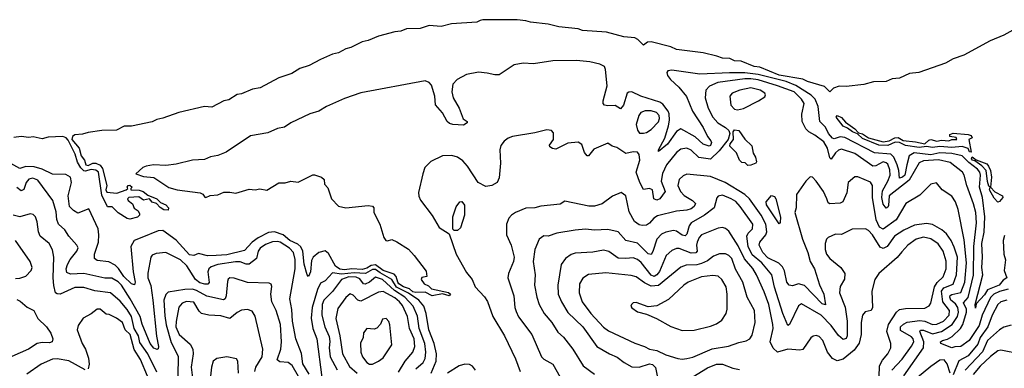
# Model space of a CAD drawing. Extents: x 1552294 to 1694791, y 811929 to 917222.
# Tile 31 of 256: x 1561814 to 1568428, y 862838 to 865179. Entities that reach past the tile are written whole.
import ezdxf

# ---------------------------------------------------------------- set-up
doc = ezdxf.new("R2010")
doc.units = 0

msp = doc.modelspace()

# ---------------------------------------------------------------- linework, layer by layer
at = {"layer": '0CON10XD'}
for points in [[(1568565, 865153.5), (1568425, 865075.8), (1568333.2, 865036.8), (1568155, 864941), (1568085, 864914.9), (1568033.4, 864886.6), (1567853.3, 864825), (1567792, 864818), (1567725, 864785.2), (1567675, 864780.7), (1567635, 864762.7), (1567548.8, 864761.2), (1567485, 864743), (1567365, 864730.5), (1567318.6, 864731.4), (1567280.1, 864719.9), (1567255, 864695.3), (1567220.4, 864730.4), (1567105, 864764.1), (1567075, 864779), (1566915, 864806.7), (1566785, 864860.1), (1566746.8, 864865), (1566659.5, 864899.5), (1566615, 864903.2), (1566585, 864918.5), (1566535, 864921.5), (1566496.7, 864933.3), (1566405, 864955.4), (1566225, 864978.2), (1566187.5, 864997.5), (1566055, 865030.3), (1566031.2, 865028.8), (1566005, 865006.7), (1565965.9, 865045.9), (1565946.5, 865056.5), (1565872.9, 865062.9), (1565755, 865095.9), (1565595, 865107.2), (1565565, 865117.6), (1565435, 865130), (1565365, 865149.2), (1565245, 865161.5), (1565215, 865171.4), (1565155, 865178.8), (1564925, 865178.7), (1564907.1, 865172.9), (1564885, 865162.1), (1564715, 865151), (1564645, 865132.7), (1564565, 865138.9), (1564505, 865120.2), (1564413.1, 865116.9), (1564375, 865101.4), (1564333.1, 865096.9), (1564225, 865068.7), (1564155, 865039), (1564115, 865030.9), (1564038.1, 864991.9), (1564005, 864983.5), (1563955, 864956.7), (1563915, 864947), (1563835, 864911.6), (1563758.5, 864871.5), (1563695, 864851.3), (1563642, 864818), (1563555, 864787.4), (1563428.4, 864721.6), (1563378.6, 864711.4), (1563305, 864680.4), (1563274.6, 864675.4), (1563218.5, 864641.5), (1563185, 864633.5), (1563105, 864590.8), (1563055, 864594.8), (1562883.6, 864556.4), (1562775, 864516.5), (1562735, 864508.3), (1562705, 864491.9), (1562565, 864462.6), (1562515, 864462.6), (1562465, 864437.8), (1562365, 864433.6), (1562275, 864421.5), (1562235, 864409.6), (1562183.8, 864406.2), (1562169.6, 864395), (1562165.2, 864375), (1562213, 864315), (1562227, 864265), (1562249.7, 864235), (1562258.7, 864205), (1562275, 864199.5), (1562305, 864214.4), (1562325, 864215.8), (1562355, 864202.7), (1562370.3, 864180.3), (1562398.4, 864065), (1562393.3, 864035), (1562399.5, 864019.5), (1562467.2, 864012.7), (1562530, 864035), (1562540, 864045), (1562536.7, 864055), (1562542, 864065), (1562555, 864068), (1562570, 864055), (1562560, 864045), (1562560, 864035), (1562616.4, 864033.6), (1562644.4, 864025), (1562675, 864000.6), (1562735.2, 863975.2), (1562760.7, 863950.7), (1562795, 863934.5), (1562813.5, 863915), (1562811.2, 863898.8), (1562782.8, 863902.8), (1562757.8, 863917.8), (1562733.3, 863945), (1562704.1, 863954.1), (1562685, 863976.2), (1562645, 863967.5), (1562615, 863988.5), (1562547.5, 863985), (1562537.5, 863975), (1562542.5, 863965), (1562573, 863943), (1562583.9, 863913.9), (1562610, 863895), (1562620, 863875), (1562620, 863865), (1562605, 863853.3), (1562555, 863838.8), (1562535, 863843.8), (1562475, 863882.5), (1562435, 863922.5), (1562405, 863922.5), (1562365, 864000), (1562344.5, 864155), (1562325, 864167.5), (1562295, 864172.4), (1562255, 864161.5), (1562245.3, 864164.7), (1562223.8, 864183.8), (1562202.6, 864222.6), (1562186.7, 864275), (1562140.6, 864370.6), (1562126, 864386), (1562104.6, 864394.6), (1562005, 864389.6), (1561965, 864379.7), (1561905, 864391.7), (1561875, 864388.4), (1561825, 864394), (1561775, 864388.2)], [(1568430, 863730), (1568420.6, 863695), (1568423.8, 863605), (1568436.1, 863565), (1568427, 863495), (1568444.6, 863445), (1568421.4, 863428.6), (1568392.7, 863395), (1568316.2, 863363.8), (1568295, 863332), (1568240, 863270), (1568235, 863242.5), (1568233.3, 863265), (1568282.9, 863465), (1568276.6, 863515), (1568281.4, 863585), (1568278.1, 863675), (1568292.9, 863752.9), (1568298, 863855), (1568281.6, 863985), (1568262, 864055), (1568267.7, 864135), (1568264.1, 864155), (1568248, 864175), (1568189, 864219), (1568145.5, 864265.5), (1568075, 864280.4), (1567995, 864284.9), (1567935, 864271.4), (1567823.3, 864285), (1567788.2, 864265), (1567772.4, 864205), (1567759.2, 864135), (1567745, 864120.3), (1567723.9, 864113.9), (1567719.4, 864165), (1567708.6, 864205), (1567686.2, 864255), (1567665.3, 864275.3), (1567555, 864283.6), (1567357.6, 864387.6), (1567325, 864392.2), (1567285, 864378.8), (1567275, 864382.4), (1567247.2, 864415), (1567227.5, 864457.5), (1567188.7, 864495), (1567178.5, 864595), (1567157.7, 864645), (1567131.1, 864671.1), (1567027.8, 864737.8), (1566963.2, 864763.2), (1566775, 864810.9), (1566685, 864822.5), (1566581.7, 864821.7), (1566382.4, 864812.4), (1566195, 864838.8), (1566168, 864835), (1566160.4, 864825), (1566165.4, 864805), (1566185, 864776.5), (1566242.7, 864725), (1566292.6, 864662.6), (1566332.9, 864565), (1566405.5, 864455.5), (1566433.5, 864393.5), (1566457.1, 864365), (1566461.5, 864355), (1566455, 864334.6), (1566445, 864329.2), (1566405, 864343.5), (1566352, 864392), (1566254.7, 864445.3), (1566225, 864428.9), (1566165, 864342.5), (1566105, 864294.2), (1566104.6, 864305), (1566147.8, 864382.2), (1566172.4, 864465), (1566179.2, 864505), (1566177.2, 864547.2), (1566170.7, 864565), (1566135, 864610.8), (1566114.9, 864624.9), (1565986.1, 864666.1), (1565925, 864694.4), (1565905, 864693.1), (1565894.4, 864685), (1565870, 864605), (1565849.5, 864580.5), (1565815, 864601.8), (1565765, 864600), (1565742.5, 864605), (1565733.8, 864615), (1565734, 864634), (1565760, 864735), (1565749.4, 864845), (1565741.4, 864865), (1565711.2, 864881.2), (1565645, 864896), (1565555, 864903.8), (1565395, 864901.8), (1565265, 864882.1), (1565195, 864886.2), (1565136.7, 864875), (1565035, 864809.4), (1565005, 864808.2), (1564955, 864819.6), (1564895, 864827.3), (1564815, 864811.5), (1564752, 864778), (1564722.7, 864745), (1564717.3, 864695), (1564726.9, 864655), (1564766.7, 864585), (1564793.9, 864513.9), (1564820, 864495), (1564820, 864485), (1564795, 864470), (1564724.4, 864474.4), (1564701.7, 864481.7), (1564686.2, 864495), (1564655, 864552.5), (1564606.4, 864606.4), (1564602, 864665), (1564579.3, 864739.3), (1564565, 864757.5), (1564537.4, 864767.4), (1564105, 864687.2), (1563995, 864649.3), (1563875, 864595.6), (1563824.5, 864565), (1563762.9, 864547.1), (1563636, 864485), (1563593.6, 864456.4), (1563545, 864448.3), (1563480.7, 864419.3), (1563365, 864398.4), (1563200.4, 864289.6), (1563145, 864265.8), (1563095, 864257.7), (1563055, 864240.4), (1562975, 864235.2), (1562865, 864208.7), (1562795, 864199.2), (1562713.5, 864203.5), (1562663.3, 864195), (1562641.2, 864185), (1562595, 864142.5), (1562645, 864125.8), (1562715, 864118), (1562815, 864052.5), (1562872.5, 864035), (1563026.1, 864016.1), (1563045, 864007.5), (1563057, 863987), (1563065, 863983.8), (1563093, 863997), (1563145, 864003.3), (1563185, 864021.1), (1563225, 864021.5), (1563265, 864013.5), (1563355, 864040), (1563395, 864035.5), (1563426.3, 864043.7), (1563475.3, 864034.7), (1563555, 864084), (1563597.7, 864082.3), (1563635, 864093.3), (1563685, 864086.7), (1563783, 864137), (1563795, 864137.5), (1563840.7, 864120.7), (1563860, 864105), (1563862.5, 864075), (1563885, 864050), (1563908.8, 863975), (1563955, 863927.1), (1564005, 863915.6), (1564155, 863931.2), (1564185, 863926.7), (1564193.3, 863915), (1564193.8, 863885), (1564232.9, 863805), (1564260, 863715), (1564273.3, 863695), (1564285, 863694.5), (1564315, 863701.5), (1564346.8, 863686.8), (1564426.8, 863636.8), (1564463.6, 863595), (1564545, 863490), (1564550, 863455), (1564515, 863447.5), (1564510, 863435), (1564531.2, 863405), (1564560.6, 863390.6), (1564580.8, 863370.8), (1564695, 863347.5), (1564708, 863335), (1564700, 863325), (1564655, 863338), (1564585, 863324.2), (1564538.1, 863348.1), (1564475, 863347), (1564455, 863352.1), (1564431.9, 863371.9), (1564393.2, 863385), (1564361.8, 863405), (1564353.4, 863415), (1564343.6, 863453.6), (1564329.7, 863469.7), (1564255.2, 863495), (1564205, 863531.7), (1564175, 863528.4), (1564145, 863509.6), (1564115, 863500.5), (1564045, 863505.1), (1563995, 863498.6), (1563965, 863503.3), (1563935, 863523.9), (1563888.8, 863608.8), (1563865, 863625.4), (1563823.3, 863615), (1563785.6, 863585), (1563775, 863562.5), (1563768.5, 863485), (1563755, 863453.8), (1563745.8, 863465.8), (1563725, 863535.8), (1563716.7, 863625), (1563703.6, 863653.6), (1563682.3, 863672.3), (1563629.7, 863695), (1563583.3, 863733.3), (1563526.1, 863753.9), (1563485, 863749.8), (1563415, 863713.4), (1563376, 863684), (1563325, 863629.2), (1563205, 863598.6), (1563134.5, 863594.5), (1563075, 863593.2), (1563015, 863608.8), (1562985, 863594.6), (1562955, 863600.5), (1562865, 863697.2), (1562775, 863764), (1562745, 863761.2), (1562635, 863717), (1562583.3, 863695), (1562561.8, 863655), (1562575.4, 863484.6), (1562590, 863415), (1562585, 863398), (1562565, 863403.8), (1562514.5, 863455), (1562478.2, 863508.2), (1562455, 863530.6), (1562413.4, 863553.4), (1562335, 863561.8), (1562315.7, 863575), (1562316.2, 863605), (1562344.1, 863685), (1562346.3, 863735), (1562340.6, 863775), (1562279.2, 863909.2), (1562205, 863878.5), (1562175, 863897.3), (1562148.7, 863925), (1562140.6, 863995), (1562163, 864085), (1562155, 864120.5), (1562125, 864139.1), (1562035, 864140.9), (1561965.6, 864175.6), (1561910.4, 864189.6), (1561855, 864192.3), (1561815, 864180), (1561753.6, 864213.6)], [(1568455, 863369.5), (1568395.8, 863354.2), (1568356.6, 863335), (1568335, 863313.8), (1568279.3, 863195), (1568259.4, 863125), (1568191.5, 863025), (1568135, 862983.6), (1568095, 862981.7), (1568075, 862974.3), (1568000.5, 863005), (1568000.4, 863015), (1568013.3, 863025), (1568047.5, 863032.5), (1568078.6, 863051.4), (1568133.3, 863105), (1568148.4, 863131.6), (1568173.3, 863215), (1568173.8, 863235), (1568153.2, 863276.8), (1568186.2, 863313.8), (1568222.1, 863462.1), (1568224.3, 863655.7), (1568240.1, 863815), (1568237.2, 863885), (1568221.4, 863941.4), (1568175.3, 864065), (1568159.1, 864135), (1568146.5, 864155), (1568065, 864219.5), (1567985, 864236.5), (1567885, 864229.8), (1567855, 864218.1), (1567790, 864100), (1567654.9, 863995.1), (1567649.1, 863930.9), (1567645, 863919.2), (1567635, 863913.5), (1567615, 863939.5), (1567604.7, 863985), (1567610.2, 864029.8), (1567645.9, 864095), (1567660.6, 864135), (1567659.6, 864169.6), (1567645, 864208.2), (1567635, 864218.4), (1567615, 864224.2), (1567565, 864198.1), (1567545, 864194.4), (1567425, 864279.2), (1567335, 864310), (1567315, 864303.3), (1567294.8, 864285.2), (1567265, 864242.5), (1567255, 864251.2), (1567239.3, 864315), (1567215, 864358.4), (1567155, 864403.5), (1567115.2, 864425.2), (1567095.5, 864445), (1567070.4, 864495), (1567068.9, 864545), (1567084.6, 864615), (1567066.5, 864645), (1567015.7, 864695), (1566905, 864735.6), (1566775, 864774.1), (1566725, 864781.8), (1566685, 864782.1), (1566503.5, 864756.5), (1566446.9, 864733.1), (1566422.3, 864705), (1566418.4, 864655), (1566439.3, 864585), (1566470.8, 864525), (1566502.9, 864485), (1566556.1, 864455), (1566576.5, 864435), (1566584.6, 864414.6), (1566573.8, 864375), (1566512.6, 864297.4), (1566455, 864241.2), (1566375, 864253.2), (1566325, 864301.5), (1566295, 864316.4), (1566255, 864308.8), (1566225, 864286.9), (1566159.6, 864205), (1566131.3, 864145), (1566122.5, 864095), (1566149.2, 864025), (1566114, 863976), (1566095, 863966.2), (1566072.9, 863975), (1566064.3, 864035), (1566045, 864044.4), (1566005, 864039.2), (1565979.3, 864085), (1565954.6, 864155), (1565979.6, 864235), (1565975, 864272.5), (1565965, 864288.8), (1565935, 864292), (1565885, 864279.1), (1565825, 864319.5), (1565795, 864330), (1565765, 864350), (1565670.5, 864309.5), (1565635, 864264.3), (1565625, 864264.4), (1565607.2, 864287.2), (1565590.9, 864340.9), (1565565.4, 864355.4), (1565495, 864350.4), (1565415, 864310), (1565392.6, 864312.6), (1565376.2, 864325), (1565374, 864335), (1565399.1, 864375), (1565399.7, 864419.7), (1565385.6, 864435.6), (1565355, 864439.1), (1565275, 864419.2), (1565125.3, 864394.7), (1565095, 864383.8), (1565067.4, 864362.6), (1565047.1, 864332.9), (1565039.2, 864305), (1565043.6, 864215), (1565035, 864116.7), (1565022, 864085), (1564985, 864065.7), (1564945, 864058.6), (1564894.6, 864084.6), (1564821.1, 864195), (1564790.5, 864230.5), (1564755.3, 864255.3), (1564716.1, 864266.1), (1564655, 864263.8), (1564575, 864226.2), (1564536.5, 864185), (1564522.9, 864142.9), (1564492.1, 864017.9), (1564495, 863992.5), (1564506.8, 863966.8), (1564585, 863863.8), (1564632.2, 863782.2), (1564700, 863740), (1564746.7, 863605), (1564815, 863481.2), (1564854.2, 863434.2), (1564873.8, 863385), (1564936.4, 863316.4), (1564955.4, 863285.4), (1564991.5, 863185), (1565070.4, 863055), (1565145, 862900), (1565175.9, 862815.9)], [(1566635, 864574.3), (1566675, 864582.9), (1566776.4, 864633.6), (1566818.5, 864661.5), (1566824.2, 864675), (1566819.2, 864685), (1566788, 864705), (1566725, 864720.7), (1566651.2, 864705), (1566600, 864685), (1566584, 864665), (1566590, 864605), (1566615, 864577.5), (1566635, 864574.3)], [(1566005, 864415.7), (1566025, 864421.9), (1566055, 864440.6), (1566105, 864492.9), (1566111.3, 864515), (1566109.3, 864535), (1566091.4, 864555), (1566055, 864566.9), (1566015, 864567.5), (1565987.1, 864555), (1565972.1, 864535), (1565955.5, 864475), (1565965, 864436.2), (1565977.7, 864417.7), (1566005, 864415.7)], [(1568205, 864290), (1568195, 864290.6), (1568184.3, 864314.3), (1568145, 864326.1), (1568075, 864321.5), (1567995, 864328), (1567945, 864320.2), (1567905, 864327.5), (1567855, 864320.9), (1567763.6, 864333.6), (1567725, 864354.2), (1567695, 864355.7), (1567645.6, 864334.4), (1567584.4, 864335), (1567475, 864380.3), (1567442.5, 864412.5), (1567407.8, 864425), (1567375, 864450.5), (1567345, 864463.4), (1567298.5, 864525), (1567305.6, 864534.4), (1567335, 864521.1), (1567360.9, 864490.9), (1567425, 864446.5), (1567449.1, 864419.1), (1567475, 864411.9), (1567515, 864385.2), (1567615, 864358.5), (1567655, 864365.2), (1567693.7, 864386.3), (1567715, 864386.8), (1567747.5, 864367.5), (1567832, 864358), (1567895, 864344.2), (1567920.6, 864369.4), (1567935, 864374.2), (1567975, 864362.5), (1568005, 864368.9), (1568055, 864364.4), (1568075, 864374), (1568110, 864375), (1568105, 864387.5), (1568062.5, 864395), (1568061.7, 864408.3), (1568085, 864417.5), (1568185, 864406.7), (1568205, 864400), (1568212.5, 864385), (1568190, 864375), (1568205, 864290)], [(1566705, 864200), (1566687, 864217), (1566665, 864220), (1566650, 864235), (1566630, 864285), (1566585, 864330), (1566587.5, 864345), (1566608.8, 864375), (1566606.4, 864425), (1566615, 864439.6), (1566645, 864434.5), (1566685.4, 864375.4), (1566732.4, 864332.4), (1566741.5, 864281.5), (1566757.1, 864255), (1566763.3, 864225), (1566760, 864215), (1566725, 864202.5), (1566705, 864200)], [(1568385, 863954.4), (1568360.3, 863980.3), (1568329.3, 864035), (1568333.3, 864055), (1568325, 864061.2), (1568315, 864091.4), (1568306.8, 864166.8), (1568277.2, 864197.2), (1568230.5, 864230.5), (1568214.8, 864235), (1568208.2, 864245), (1568213.2, 864256.8), (1568238.5, 864238.5), (1568310, 864210), (1568322.7, 864195), (1568336.2, 864165), (1568341.9, 864121.9), (1568335.6, 864055), (1568363.6, 864023.6), (1568416.7, 863995), (1568418, 863985), (1568395, 863956.9), (1568385, 863954.4)], [(1563758.2, 862798.2), (1563715, 862868.6), (1563707.1, 862937.1), (1563668.9, 863035), (1563646.8, 863155), (1563641.8, 863231.8), (1563629, 863305), (1563664.5, 863505), (1563665, 863568.8), (1563654, 863615), (1563626.1, 863645), (1563564.5, 863685), (1563545, 863690), (1563512.9, 863687.1), (1563465, 863669.6), (1563429.1, 863645), (1563415, 863624.2), (1563404.6, 863575), (1563355, 863536.6), (1563335, 863536.7), (1563295, 863553.6), (1563263.4, 863553.4), (1563145, 863534.5), (1563100.5, 863519.5), (1563085.3, 863505), (1563078.1, 863485), (1563087.1, 863412.9), (1563076.9, 863403.1), (1563058.4, 863401.6), (1563025, 863410.7), (1562994.6, 863435), (1562937.8, 863525), (1562895, 863565.6), (1562795, 863615.3), (1562731.5, 863608.5), (1562705, 863596.9), (1562694.6, 863585), (1562673.9, 863476.1), (1562674.8, 863445), (1562694.1, 863394.1), (1562708.7, 863295), (1562733.4, 863053.4), (1562746.3, 862983.7), (1562745, 862969.2), (1562737.2, 862962.7), (1562715, 862972.7), (1562691.7, 863005), (1562636, 863135), (1562624, 863185), (1562556.1, 863305), (1562497.1, 863395), (1562475, 863419), (1562433.3, 863443.3), (1562385, 863443), (1562245, 863473.9), (1562155, 863469.4), (1562131.6, 863481.6), (1562125.8, 863505), (1562134.4, 863535), (1562152.5, 863567.5), (1562198.9, 863625), (1562206.4, 863646.4), (1562197.1, 863665), (1562143.5, 863725), (1562118.1, 863768.1), (1562075.3, 863805.3), (1562064.1, 863835.9), (1562058.8, 863888.8), (1562035.9, 863965), (1561935, 864101.3), (1561902.5, 864115), (1561875, 864107.5), (1561858.2, 864085), (1561842.4, 864037.6), (1561825, 864028.5), (1561795, 864050.9)], [(1567753.9, 862786.1), (1567884.6, 862975.4), (1567888.4, 863015), (1567861.3, 863085), (1567865, 863092.9), (1567885, 863093.8), (1567945, 863069.5), (1568006, 863084), (1568078.5, 863131.5), (1568114.3, 863185), (1568121, 863215), (1568116.2, 863245), (1568099.7, 863269.7), (1568068.9, 863295), (1568061.1, 863315), (1568064.2, 863325.8), (1568075, 863332.6), (1568135, 863345.8), (1568163.1, 863415), (1568173.2, 863545), (1568158.6, 863701.4), (1568118.2, 863905), (1568101.2, 863955), (1568075, 863994.4), (1568010.8, 864035), (1567972.3, 864082.3), (1567935, 864074.2), (1567859.8, 864000.2), (1567765.4, 863944.6), (1567702, 863835), (1567615, 863771.6), (1567590.4, 863785), (1567566.5, 863835), (1567542, 863985), (1567542.5, 864065), (1567528.5, 864088.5), (1567445, 864122.9), (1567425, 864124), (1567380, 864085), (1567370, 864015), (1567344, 863955), (1567325, 863945.6), (1567255, 863941.4), (1567245, 863948.8), (1567235, 863976.7), (1567214, 864024), (1567165, 864093.8), (1567140.7, 864120.7), (1567125, 864122.5), (1567095, 864093.8), (1567031.2, 864005), (1567030.5, 863915), (1567021.5, 863885), (1567071.3, 863705), (1567108.1, 863615), (1567124.3, 863555), (1567154, 863505), (1567187.7, 863397.7), (1567216.2, 863335), (1567226.2, 863263.8), (1567205, 863269.6), (1567085, 863392.7), (1567045, 863404.7), (1567005, 863390.8), (1566982.5, 863395), (1566967, 863417), (1566951.5, 863491.5), (1566939.1, 863519.1), (1566913.6, 863543.6), (1566839.5, 863579.5), (1566805.7, 863615), (1566780.9, 863665), (1566785.3, 863685), (1566826.6, 863733.4), (1566833.2, 863755), (1566825.6, 863805), (1566795, 863865.3), (1566716.8, 863975), (1566684.3, 864005), (1566552, 864085), (1566455, 864125.8), (1566295, 864140.3), (1566270.1, 864129.9), (1566244.7, 864105), (1566235.7, 864065), (1566253.9, 864023.9), (1566277.5, 863997.5), (1566333.6, 863965), (1566353.3, 863945), (1566344.7, 863925.3), (1566325, 863909.6), (1566295, 863898.9), (1566225, 863891.9), (1566098.8, 863861.2), (1566073.4, 863846.6), (1566045, 863813.1), (1566025, 863799.5), (1565995, 863796.5), (1565975, 863801.2), (1565944.5, 863824.5), (1565908.7, 863888.7), (1565885.6, 863995), (1565855, 864018.6), (1565796.8, 863993.2), (1565727.4, 863942.6), (1565675, 863925.7), (1565637, 863927), (1565475, 863960), (1565445, 863940.8), (1565315, 863926.6), (1565274.3, 863915.7), (1565215, 863913.1), (1565145.7, 863884.3), (1565116.7, 863865), (1565099.1, 863845), (1565084.4, 863805), (1565083.1, 863735), (1565115.5, 863665), (1565136.7, 863583.3), (1565130.9, 863555), (1565097.3, 863475), (1565092.3, 863445), (1565133.2, 863325), (1565139.6, 863245), (1565148.6, 863218.6), (1565164.2, 863184.2), (1565255.4, 863065), (1565319.4, 862915), (1565335, 862899.4), (1565394.5, 862864.5), (1565465, 862742.9)], [(1567672.7, 862825), (1567742, 862898), (1567805, 862985.4), (1567819.3, 863015), (1567816.1, 863035), (1567805, 863048.6), (1567730.4, 863090.4), (1567731.4, 863115), (1567751.1, 863135), (1567775, 863147.2), (1567861, 863159), (1567895, 863155.2), (1567945, 863131.6), (1567975, 863133.1), (1568018.9, 863155), (1568056.5, 863195), (1568060, 863225), (1568014.9, 863284.9), (1568005.1, 863354.9), (1568021.6, 863378.4), (1568085, 863403.6), (1568107.8, 863465), (1568113.8, 863585), (1568091.8, 863651.9), (1568070.2, 863695), (1568040, 863740), (1568008.2, 863768.2), (1567945, 863803.5), (1567905, 863809.7), (1567825, 863797.9), (1567753.8, 863766.2), (1567690, 863725), (1567641.2, 863655), (1567615, 863641.7), (1567595, 863650), (1567542.8, 863732.8), (1567515, 863763.1), (1567495, 863775.3), (1567405, 863771.8), (1567335, 863736.9), (1567295, 863738.1), (1567243.8, 863716.2), (1567234.3, 863705), (1567225.6, 863675), (1567223.6, 863635), (1567232.9, 863605), (1567255, 863575.5), (1567330.5, 863515), (1567357.3, 863475), (1567354.5, 863435.5), (1567325, 863386.7), (1567321.2, 863345), (1567358, 863248), (1567373.4, 863153.4), (1567373.1, 863055), (1567365, 863038.2), (1567345, 863031.5), (1567315, 863057.1), (1567263.9, 863125), (1567196.8, 863195), (1567065, 863270.6), (1567045, 863258), (1566985, 863132), (1566974, 863125), (1566939.8, 863205), (1566883.3, 863383.3), (1566865.7, 863465), (1566799.6, 863545), (1566735, 863600.2), (1566708.2, 863655), (1566698.7, 863725), (1566706.6, 863745), (1566736.4, 863775), (1566737.9, 863805), (1566654.6, 863925), (1566625, 863956.7), (1566592.2, 863975), (1566535, 863999.6), (1566506.3, 863993.7), (1566497.9, 863982.1), (1566478.7, 863915), (1566415, 863865.2), (1566325, 863814.7), (1566311, 863795), (1566295, 863737.8), (1566285, 863726.9), (1566265, 863732.6), (1566225, 863759.1), (1566205, 863763.5), (1566155, 863752.8), (1566125, 863738.2), (1566094.7, 863705), (1566067.7, 863622.3), (1566055, 863602.2), (1566035, 863606.9), (1565965, 863678.3), (1565885.8, 863695.8), (1565834.2, 863754.2), (1565765, 863769.4), (1565675, 863765.9), (1565615, 863771.1), (1565545, 863765.4), (1565423.3, 863745), (1565365, 863724.3), (1565335, 863727.5), (1565302.5, 863705), (1565275.4, 863634.6), (1565262.3, 863555), (1565277.7, 863465), (1565272.9, 863395), (1565286.9, 863315), (1565304.6, 863265), (1565337.3, 863205), (1565387.9, 863145), (1565430, 863080), (1565466, 863046), (1565529.6, 862965), (1565598.5, 862855), (1565675, 862798.2)], [(1566915, 863808), (1566831.1, 863935), (1566829.4, 863955), (1566865, 863998), (1566885, 863991.4), (1566893.8, 863975), (1566925, 863852.5), (1566922.7, 863817.3), (1566915, 863808)], [(1564755, 863762.5), (1564733, 863763), (1564723, 863773), (1564724, 863855), (1564745, 863922.5), (1564770, 863955), (1564785, 863957.5), (1564803, 863933), (1564802, 863865), (1564775, 863780), (1564755, 863762.5)], [(1562735, 862811.2), (1562675, 862935.8), (1562620.9, 863010.9), (1562611.3, 863055), (1562582.5, 863105), (1562565.7, 863185), (1562535, 863233.3), (1562488.5, 863288.5), (1562424.8, 863344.8), (1562318.3, 863358.3), (1562245, 863379.7), (1562185, 863379.1), (1562086.2, 863335), (1562065, 863337.3), (1562055.6, 863345), (1562043.4, 863393.4), (1562039.2, 863445), (1562043.8, 863583.8), (1562033.9, 863633.9), (1562011.1, 863675), (1561952.5, 863725), (1561940.7, 863755), (1561931.7, 863821.7), (1561920.6, 863855), (1561905, 863870.8), (1561885.6, 863875.6), (1561815, 863854.7), (1561771.4, 863865)], [(1567585.3, 862705), (1567590, 862855), (1567608.9, 862891.1), (1567645.6, 862934.4), (1567666.2, 862975), (1567666.2, 863005), (1567638.3, 863085), (1567649.2, 863130.8), (1567704.4, 863215.6), (1567725, 863232.2), (1567765, 863240), (1567895, 863242.1), (1567923.1, 863256.9), (1567934, 863276), (1567958.6, 863385), (1567976.4, 863413.6), (1568017.8, 863452.2), (1568037, 863505), (1568037.7, 863557.7), (1568016.8, 863625), (1567983.8, 863673.8), (1567935, 863706.7), (1567885, 863717.5), (1567835, 863704.8), (1567780, 863665), (1567739.8, 863620.2), (1567708.6, 863581.4), (1567586.2, 863473.8), (1567557.5, 863435), (1567538.2, 863355), (1567543.1, 863245), (1567534.5, 863225.5), (1567493.4, 863216.6), (1567474.5, 863195), (1567466.2, 863145), (1567467.1, 863065), (1567453.5, 863006.5), (1567420.4, 862959.6), (1567345, 862898.6), (1567305, 862888), (1567274.3, 862904.2), (1567241.2, 862945), (1567209.4, 863025), (1567185, 863050.8), (1567165, 863057.5), (1567145, 863053.8), (1567128.8, 863041.2), (1567075, 862964.6), (1567055, 862959.3), (1566975, 862966.7), (1566905, 862945.3), (1566875, 862972), (1566854.7, 863015), (1566875.2, 863104.8), (1566872.8, 863132.8), (1566845.7, 863265), (1566815, 863350.6), (1566763.8, 863465), (1566738.5, 863508.5), (1566683.7, 863573.7), (1566639.3, 863659.3), (1566577.7, 863757.7), (1566555, 863776.9), (1566535, 863783.3), (1566505, 863779.1), (1566395, 863733.6), (1566377.5, 863715), (1566364.4, 863685.6), (1566360, 863665), (1566364.2, 863625), (1566355, 863612.3), (1566325, 863609.8), (1566245, 863641.9), (1566225, 863641.3), (1566195, 863628.5), (1566155.7, 863594.3), (1566112.6, 863487.4), (1566095, 863465.8), (1566075, 863454.4), (1566055, 863462.4), (1565988.4, 863548.4), (1565965, 863568.8), (1565935, 863579.7), (1565885.3, 863574.7), (1565835, 863578), (1565771.2, 863621.2), (1565735, 863631.8), (1565663.1, 863616.9), (1565545, 863611.8), (1565518.7, 863601.3), (1565480, 863575), (1565451.5, 863535), (1565428.2, 863395), (1565431.8, 863335), (1565452.8, 863285), (1565495, 863212.7), (1565597.1, 863115), (1565690.6, 862985), (1565775, 862934.6), (1565828, 862912), (1565875, 862875.5), (1565927.1, 862847.1), (1565974.7, 862844.7), (1566045, 862866.9), (1566065, 862863.9), (1566085, 862842.9), (1566099.1, 862775)], [(1561785, 863440.6), (1561815, 863443.3), (1561855, 863456.9), (1561892, 863495), (1561896.9, 863515), (1561885.6, 863555), (1561785, 863695.8)], [(1566265, 862899.6), (1566295, 862903.6), (1566335, 862912.1), (1566465, 862969.3), (1566575, 862986.8), (1566645, 863011.4), (1566695, 863021.5), (1566718.6, 863035), (1566735, 863060), (1566755.3, 863145), (1566749.3, 863225), (1566700.4, 863315), (1566672.7, 863415), (1566622.8, 863502.8), (1566596.8, 863575), (1566577.9, 863595), (1566555, 863606.4), (1566515, 863606.1), (1566475, 863591.1), (1566435, 863560), (1566395, 863541.6), (1566363.5, 863533.5), (1566290.9, 863529.1), (1566255, 863517.3), (1566105, 863393.4), (1566055, 863388.8), (1566011.9, 863411.9), (1565955, 863451.2), (1565921.2, 863461.2), (1565751.7, 863478.3), (1565635, 863466.9), (1565597.7, 863442.3), (1565573.8, 863405), (1565571.8, 863345), (1565592.7, 863285), (1565650.7, 863205), (1565735, 863113.5), (1565769.3, 863089.3), (1565946.2, 863006.2), (1566012, 862985), (1566045, 862967.1), (1566095, 862956.8), (1566155, 862928.8), (1566235, 862903.6), (1566265, 862899.6)], [(1564577.5, 862805), (1564612, 862885), (1564614.2, 862935), (1564597.3, 863005), (1564562, 863095), (1564543.9, 863205), (1564527.8, 863255), (1564494.8, 863295), (1564425, 863341.4), (1564345, 863382.7), (1564314.2, 863435), (1564235, 863478.2), (1564205, 863501.1), (1564185, 863500.8), (1564136.9, 863473.1), (1564061.6, 863478.4), (1563975, 863470.8), (1563915, 863478.7), (1563866.2, 863425), (1563835, 863408.8), (1563815, 863367.5), (1563779.2, 863245), (1563771.4, 863175), (1563784, 863105), (1563810.8, 863035), (1563843.2, 862775)], [(1563721.5, 862725), (1563645, 862855.9), (1563616.5, 862876.5), (1563561.7, 862881.7), (1563544.1, 862894.1), (1563569.2, 862965), (1563571.9, 863015), (1563565, 863132.5), (1563537.5, 863225), (1563507.1, 863285), (1563500.6, 863335), (1563507.7, 863387.7), (1563502.3, 863402.3), (1563489.7, 863409.7), (1563343.3, 863413.3), (1563255, 863443.1), (1563225.7, 863444.3), (1563214.6, 863435.4), (1563210.4, 863419.6), (1563200.9, 863325), (1563193.8, 863305), (1563182.6, 863297.4), (1563072.2, 863322.2), (1563001.1, 863361.1), (1562975, 863367.9), (1562923.2, 863366.8), (1562811.7, 863348.3), (1562796.3, 863333.7), (1562782.7, 863295), (1562789.2, 863189.2), (1562798.8, 863128.8), (1562831.2, 863011.2), (1562878.6, 862918.6), (1562877.5, 862782.5)], [(1564475.3, 862835), (1564523.9, 862876.1), (1564537.3, 862902.7), (1564543.4, 862946.6), (1564535.5, 863005), (1564497.3, 863105), (1564487.4, 863187.4), (1564457.3, 863255), (1564401.5, 863315), (1564331.1, 863361.1), (1564250.2, 863435), (1564205, 863450), (1564164, 863416), (1564135, 863401.6), (1564124.1, 863405), (1564099.1, 863439.1), (1564075, 863450.4), (1564025, 863450.8), (1563974.7, 863435), (1563915, 863354), (1563857.5, 863295), (1563845.2, 863265), (1563844.8, 863195), (1563863.6, 863115), (1563892, 863052), (1563898.2, 863018.2), (1563893.2, 862975), (1563900, 862915), (1563947.7, 862827.7)], [(1566265, 863091.9), (1566345, 863093.6), (1566455, 863119.5), (1566494.6, 863135.4), (1566529.8, 863160.2), (1566560, 863205), (1566565.5, 863235), (1566565.4, 863335), (1566558.7, 863385), (1566531.2, 863435), (1566505, 863455.4), (1566470.9, 863460.9), (1566395, 863450.9), (1566305, 863415.9), (1566274.8, 863395.2), (1566171.2, 863298.8), (1566095, 863256), (1566035, 863251.2), (1565955, 863280), (1565935, 863276.7), (1565923.3, 863265), (1565920, 863255), (1565925, 863243.3), (1565965, 863216.7), (1566025, 863200), (1566091.7, 863171.7), (1566187.4, 863117.4), (1566265, 863091.9)], [(1564358.2, 862811.8), (1564402.8, 862885), (1564455.9, 862945), (1564467.8, 862985), (1564464.5, 863035), (1564431.7, 863105), (1564420, 863185), (1564385, 863259.7), (1564366.2, 863285), (1564335, 863310.8), (1564255, 863352.7), (1564225, 863347.9), (1564105, 863287.8), (1564085, 863294.7), (1564055, 863329.4), (1564035, 863338.6), (1564005, 863312.2), (1563951.7, 863238.3), (1563937.8, 863172.2), (1563964.5, 863055), (1563982.4, 862935), (1564029.6, 862849.6), (1564081.8, 862805)], [(1561795, 863298.5), (1561817.6, 863287.6), (1561865, 863247.8), (1561910, 863225), (1561935, 863171.9), (1561994.6, 863115), (1562022.6, 863072.6), (1562037.3, 863035), (1562032, 863015), (1562015, 863008.8), (1561965, 863010.5), (1561932.5, 863005), (1561874.3, 862965.7), (1561762.2, 862917.8)], [(1563394.6, 862815), (1563400.8, 862845), (1563443.7, 862915), (1563448.1, 862965), (1563396.8, 863186.7), (1563375, 863220.5), (1563345, 863232.5), (1563305, 863227.6), (1563275, 863213.2), (1563225, 863172.9), (1563165, 863190.8), (1563085, 863194.6), (1563036.2, 863205), (1563020.6, 863220.6), (1562985, 863281.2), (1562935, 863285.4), (1562905, 863275.5), (1562882.6, 863247.4), (1562865, 863152.5), (1562864, 863116), (1562884.6, 863065), (1562959.7, 862999.7), (1562976.3, 862966.3), (1562979.2, 862935), (1562966.4, 862845), (1562976, 862774)], [(1568445, 863295.6), (1568405.5, 863285), (1568385.3, 863265), (1568346.5, 863195), (1568318, 863115), (1568266, 863045), (1568249.4, 863000.6), (1568185, 862922), (1568122, 862888), (1568085, 862794.5)], [(1562673.5, 862785), (1562626.4, 862896.4), (1562584, 862964), (1562556.6, 863065), (1562522.1, 863095), (1562505.5, 863145), (1562465, 863174.5), (1562415, 863198.5), (1562395, 863201.9), (1562355, 863234.6), (1562335, 863234.6), (1562295, 863203.6), (1562240, 863175), (1562207.5, 863125), (1562200.8, 863095), (1562233.8, 863005), (1562257.1, 862967.1), (1562275.9, 862905.9), (1562281.5, 862865), (1562275, 862834.3)], [(1564165, 862864.6), (1564185, 862864.7), (1564225.3, 862884.7), (1564255, 862908.6), (1564313.1, 862995), (1564299.7, 863129.7), (1564292.7, 863152.7), (1564275, 863171.2), (1564251.9, 863168.1), (1564236.7, 863135), (1564212.9, 863107.1), (1564195, 863100.9), (1564145, 863104.3), (1564122.9, 863075), (1564120.8, 863045), (1564103.6, 863006.4), (1564105.6, 862945), (1564117.5, 862915), (1564145, 862877.5), (1564165, 862864.6)], [(1568475, 863127.1), (1568425, 863113.1), (1568395, 863096.8), (1568315, 863023.3), (1568281.2, 862948.8), (1568164.4, 862825)], [(1563284.6, 862805), (1563279.5, 862885), (1563270.2, 862900.2), (1563205, 862913.9), (1563137.3, 862902.7), (1563114.6, 862885.4), (1563101.8, 862845), (1563090.5, 862745)], [(1568541.8, 862931.8), (1568405, 862959.1), (1568385, 862955.4), (1568335, 862916.7), (1568265, 862851), (1568219.8, 862795)], [(1562255, 862826.7), (1562145, 862888.6), (1562065, 862900.7), (1562035, 862899.2), (1561959.2, 862865), (1561861.7, 862798.3)], [(1564875, 862824.5), (1564855, 862851.3), (1564835, 862863.5), (1564804.4, 862865.6), (1564765.1, 862854.9), (1564687.9, 862805)], [(1566335, 862780.5), (1566435, 862841.2), (1566495, 862865.9), (1566535, 862865.3), (1566605, 862839.5), (1566650, 862830)], [(1568065, 862804.4), (1568045, 862867.1), (1568024.1, 862894.1), (1567995, 862891.2), (1567935, 862849), (1567844.6, 862775.4)]]:
    msp.add_lwpolyline(points, dxfattribs=at)

doc.saveas('drawing.dxf')
